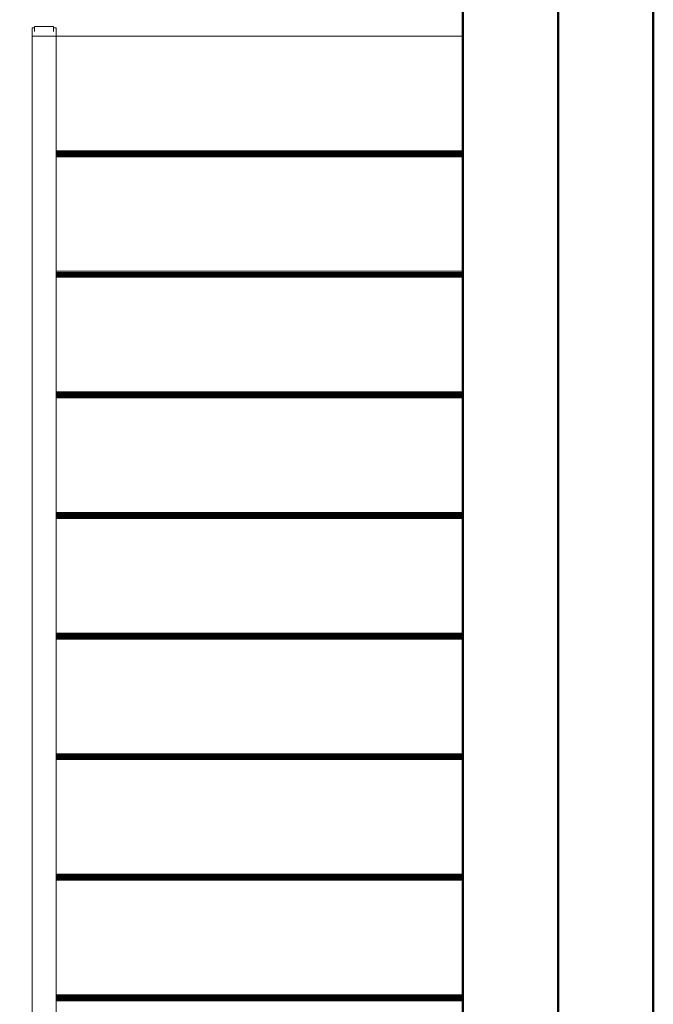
# Model space of a CAD drawing. Header units: millimetres. Extents: x -121 to 21670, y 1231 to 39176.
# Tile 8 of 72: x 12655 to 13986, y 31584 to 33652. Entities that reach past the tile are written whole.
import ezdxf

# ---------------------------------------------------------------- set-up
doc = ezdxf.new("R2010")
doc.units = ezdxf.units.MM
doc.linetypes.add('ADSK_Штриховая_ш3 п1_5', pattern=[225, 150, -75])
for name, color, linetype, lineweight in [('A-DETL-____-MBND', 5, 'ADSK_Штриховая_ш3 п1_5', 20), ('A-GENM-____-OTLN', 13, 'Continuous', 20), ('A-PART-____-OTLN', 2, 'Continuous', 20), ('A-WALL-____-MCUT', 113, 'Continuous', 50), ('A-WALL-____-OTLN', 113, 'Continuous', 20), ('S-STRS-____-OTLN', 31, 'Continuous', 20), ('Ограждение', 7, 'Continuous', 20)]:
    doc.layers.add(name, color=color, linetype=linetype, lineweight=lineweight)

# ---------------------------------------------------------------- blocks, each defined once
blk = doc.blocks.new('Прямая форма - V line-608712-В_Этаж 02_Канализация')
at = {"layer": 'Ограждение', "color": 253}
for p, q in [((-85, -4.4), (-85, 2272.1)), ((-35, -4.4), (-35, 2269.3)), ((-85, -22), (-85, -4.4)), ((-35, -4.4), (-85, -4.4)), ((-35, -22), (-35, -4.4)), ((-80, -22), (-85, -22)), ((-35, -22), (-40, -22))]:
    blk.add_line(p, q, dxfattribs=at)
blk = doc.blocks.new('Прямая форма - Steel - Structural-608713-В_Этаж 02_Канализация')
blk.add_blockref('Прямая форма - V line-608712-В_Этаж 02_Канализация', (0, 0))
blk = doc.blocks.new('Прямая форма - V line-608728-В_Этаж 02_Канализация')
at = {"layer": 'Ограждение', "color": 253}
for p, q in [((-80, -13.9), (-80, -24.4)), ((-40, -13.9), (-40, -24.4)), ((-40, -24.4), (-80, -24.4))]:
    blk.add_line(p, q, dxfattribs=at)
blk = doc.blocks.new('Прямая форма - Steel - Structural-608729-В_Этаж 02_Канализация')
blk.add_blockref('Прямая форма - V line-608728-В_Этаж 02_Канализация', (0, 0))
blk = doc.blocks.new('Прямая форма - RAILING - 017-608760-В_Этаж 02_Канализация')
for name in ['Прямая форма - Steel - Structural-608713-В_Этаж 02_Канализация', 'Прямая форма - Steel - Structural-608729-В_Этаж 02_Канализация']:
    blk.add_blockref(name, (0, 0))
blk = doc.blocks.new('Family - V line-608783-В_Этаж 02_Канализация')
at = {"layer": 'A-PART-____-OTLN', "color": 253}
for p, q in [((-85, -4.4), (-85, 2272.1)), ((-35, -4.4), (-35, 2269.3)), ((-85, -22), (-85, -4.4)), ((-35, -4.4), (-85, -4.4)), ((-35, -22), (-35, -4.4)), ((-80, -22), (-85, -22)), ((-35, -22), (-40, -22))]:
    blk.add_line(p, q, dxfattribs=at)
blk = doc.blocks.new('Family - Steel - Structural-608784-В_Этаж 02_Канализация')
blk.add_blockref('Family - V line-608783-В_Этаж 02_Канализация', (0, 0))
blk = doc.blocks.new('Family - V line-608807-В_Этаж 02_Канализация')
at = {"layer": 'A-PART-____-OTLN', "color": 253}
for p, q in [((-80, -13.9), (-80, -24.4)), ((-40, -13.9), (-40, -24.4)), ((-40, -24.4), (-80, -24.4))]:
    blk.add_line(p, q, dxfattribs=at)
blk = doc.blocks.new('Family - Steel - Structural-608808-В_Этаж 02_Канализация')
blk.add_blockref('Family - V line-608807-В_Этаж 02_Канализация', (0, 0))
blk = doc.blocks.new('Family - V line-609069-В_Этаж 02_Канализация')
at = {"layer": 'S-STRS-____-OTLN', "color": 253}
for p, q in [((-1840, 215), (-1840, 215.2)), ((-985, 215.2), (-1840, 215.2)), ((-1840, 214.4), (-1840, 215)), ((-985, 215), (-1840, 215)), ((-985, 214.4), (-1840, 214.4)), ((-985, 213.5), (-1840, 213.5)), ((-985, 212.3), (-1840, 212.3)), ((-985, 210.7), (-1840, 210.7)), ((-985, 208.9), (-1840, 208.9)), ((-985, 207), (-1840, 207)), ((-985, 204.9), (-1840, 204.9)), ((-985, 202.7), (-1840, 202.7)), ((-985, -38.1), (-1840, -38.1))]:
    blk.add_line(p, q, dxfattribs=at)
blk = doc.blocks.new('Family - Timber - Floor-609070-В_Этаж 02_Канализация')
blk.add_blockref('Family - V line-609069-В_Этаж 02_Канализация', (0, 0))
blk = doc.blocks.new('Family - V line-609071-В_Этаж 02_Канализация')
at = {"layer": 'S-STRS-____-OTLN', "color": 253}
for p, q in [((-985, 1735.2), (-1840, 1735.2)), ((-985, 1735), (-1840, 1735)), ((-985, 1734.4), (-1840, 1734.4)), ((-985, 1733.5), (-1840, 1733.5)), ((-985, 1732.3), (-1840, 1732.3)), ((-985, 1730.7), (-1840, 1730.7)), ((-985, 1728.9), (-1840, 1728.9)), ((-985, 1727), (-1840, 1727)), ((-985, 1724.9), (-1840, 1724.9)), ((-985, 1722.7), (-1840, 1722.7))]:
    blk.add_line(p, q, dxfattribs=at)
blk = doc.blocks.new('Family - Timber - Floor-609072-В_Этаж 02_Канализация')
blk.add_blockref('Family - V line-609071-В_Этаж 02_Канализация', (0, 0))
blk = doc.blocks.new('Family - V line-609081-В_Этаж 02_Канализация')
at = {"layer": 'S-STRS-____-OTLN', "color": 253}
for p, q in [((-985, 1228.5), (-1840, 1228.5)), ((-985, 1228.3), (-1840, 1228.3)), ((-985, 1227.8), (-1840, 1227.8)), ((-985, 1226.9), (-1840, 1226.9)), ((-985, 1225.6), (-1840, 1225.6)), ((-985, 1224.1), (-1840, 1224.1)), ((-985, 1222.3), (-1840, 1222.3)), ((-985, 1220.3), (-1840, 1220.3)), ((-985, 1218.2), (-1840, 1218.2)), ((-985, 1216), (-1840, 1216))]:
    blk.add_line(p, q, dxfattribs=at)
blk = doc.blocks.new('Family - Timber - Floor-609082-В_Этаж 02_Канализация')
blk.add_blockref('Family - V line-609081-В_Этаж 02_Канализация', (0, 0))
blk = doc.blocks.new('Family - V line-609085-В_Этаж 02_Канализация')
at = {"layer": 'S-STRS-____-OTLN', "color": 253}
for p, q in [((-985, 1988.5), (-1840, 1988.5)), ((-985, 1988.3), (-1840, 1988.3)), ((-985, 1987.8), (-1840, 1987.8)), ((-985, 1986.9), (-1840, 1986.9)), ((-985, 1985.6), (-1840, 1985.6)), ((-985, 1984.1), (-1840, 1984.1)), ((-985, 1982.3), (-1840, 1982.3)), ((-985, 1980.3), (-1840, 1980.3)), ((-985, 1978.2), (-1840, 1978.2)), ((-985, 1976), (-1840, 1976))]:
    blk.add_line(p, q, dxfattribs=at)
blk = doc.blocks.new('Family - Timber - Floor-609086-В_Этаж 02_Канализация')
blk.add_blockref('Family - V line-609085-В_Этаж 02_Канализация', (0, 0))
blk = doc.blocks.new('Family - V line-609099-В_Этаж 02_Канализация')
at = {"layer": 'S-STRS-____-OTLN', "color": 253}
for p, q in [((-985, 975.2), (-1840, 975.2)), ((-985, 975), (-1840, 975)), ((-985, 974.4), (-1840, 974.4)), ((-985, 973.5), (-1840, 973.5)), ((-985, 972.3), (-1840, 972.3)), ((-985, 970.7), (-1840, 970.7)), ((-985, 968.9), (-1840, 968.9)), ((-985, 967), (-1840, 967)), ((-985, 964.9), (-1840, 964.9)), ((-985, 962.7), (-1840, 962.7))]:
    blk.add_line(p, q, dxfattribs=at)
blk = doc.blocks.new('Family - Timber - Floor-609100-В_Этаж 02_Канализация')
blk.add_blockref('Family - V line-609099-В_Этаж 02_Канализация', (0, 0))
blk = doc.blocks.new('Family - V line-609109-В_Этаж 02_Канализация')
at = {"layer": 'S-STRS-____-OTLN', "color": 253}
for p, q in [((-985, 1481.9), (-1840, 1481.9)), ((-985, 1481.7), (-1840, 1481.7)), ((-985, 1481.1), (-1840, 1481.1)), ((-985, 1480.2), (-1840, 1480.2)), ((-985, 1478.9), (-1840, 1478.9)), ((-985, 1477.4), (-1840, 1477.4)), ((-985, 1475.6), (-1840, 1475.6)), ((-985, 1473.6), (-1840, 1473.6)), ((-985, 1471.5), (-1840, 1471.5)), ((-985, 1469.4), (-1840, 1469.4))]:
    blk.add_line(p, q, dxfattribs=at)
blk = doc.blocks.new('Family - Timber - Floor-609110-В_Этаж 02_Канализация')
blk.add_blockref('Family - V line-609109-В_Этаж 02_Канализация', (0, 0))
blk = doc.blocks.new('Family - V line-609111-В_Этаж 02_Канализация')
at = {"layer": 'S-STRS-____-OTLN', "color": 253}
for p, q in [((-985, 468.5), (-1840, 468.5)), ((-985, 468.3), (-1840, 468.3)), ((-985, 467.8), (-1840, 467.8)), ((-985, 466.9), (-1840, 466.9)), ((-985, 465.6), (-1840, 465.6)), ((-985, 464.1), (-1840, 464.1)), ((-985, 462.3), (-1840, 462.3)), ((-985, 460.3), (-1840, 460.3)), ((-985, 458.2), (-1840, 458.2)), ((-985, 456), (-1840, 456))]:
    blk.add_line(p, q, dxfattribs=at)
blk = doc.blocks.new('Family - Timber - Floor-609112-В_Этаж 02_Канализация')
blk.add_blockref('Family - V line-609111-В_Этаж 02_Канализация', (0, 0))
blk = doc.blocks.new('Family - V line-609113-В_Этаж 02_Канализация')
at = {"layer": 'S-STRS-____-OTLN', "color": 253}
for p, q in [((-985, 721.9), (-1840, 721.9)), ((-985, 721.7), (-1840, 721.7)), ((-985, 721.1), (-1840, 721.1)), ((-985, 720.2), (-1840, 720.2)), ((-985, 718.9), (-1840, 718.9)), ((-985, 717.4), (-1840, 717.4)), ((-985, 715.6), (-1840, 715.6)), ((-985, 713.6), (-1840, 713.6)), ((-985, 711.5), (-1840, 711.5)), ((-985, 709.4), (-1840, 709.4))]:
    blk.add_line(p, q, dxfattribs=at)
blk = doc.blocks.new('Family - Timber - Floor-609114-В_Этаж 02_Канализация')
blk.add_blockref('Family - V line-609113-В_Этаж 02_Канализация', (0, 0))
blk = doc.blocks.new('Family - STAIR - 001-609129-В_Этаж 02_Канализация')
for name in ['Family - Timber - Floor-609086-В_Этаж 02_Канализация', 'Family - Timber - Floor-609072-В_Этаж 02_Канализация', 'Family - Timber - Floor-609110-В_Этаж 02_Канализация', 'Family - Timber - Floor-609082-В_Этаж 02_Канализация', 'Family - Timber - Floor-609100-В_Этаж 02_Канализация', 'Family - Timber - Floor-609114-В_Этаж 02_Канализация', 'Family - Timber - Floor-609112-В_Этаж 02_Канализация', 'Family - Timber - Floor-609070-В_Этаж 02_Канализация']:
    blk.add_blockref(name, (0, 0))
blk = doc.blocks.new('Family - V line-609167-В_Этаж 02_Канализация')
at = {"layer": 'A-DETL-____-MBND', "color": 253}
for p, q in [((-1840, 215), (-1840, 215.2)), ((-985, 215.2), (-1840, 215.2)), ((-1840, 214.4), (-1840, 215)), ((-985, 215), (-1840, 215)), ((-985, 214.4), (-1840, 214.4)), ((-985, 213.5), (-1840, 213.5)), ((-985, 212.3), (-1840, 212.3)), ((-985, 210.7), (-1840, 210.7)), ((-985, 208.9), (-1840, 208.9)), ((-985, 207), (-1840, 207)), ((-985, 204.9), (-1840, 204.9)), ((-985, 202.7), (-1840, 202.7)), ((-985, -38.1), (-1840, -38.1))]:
    blk.add_line(p, q, dxfattribs=at)
blk = doc.blocks.new('Family - Timber - Floor-609168-В_Этаж 02_Канализация')
blk.add_blockref('Family - V line-609167-В_Этаж 02_Канализация', (0, 0))
blk = doc.blocks.new('Прямая форма - V line-610729-В_Этаж 02_Канализация')
at = {"layer": 'A-WALL-____-MCUT', "color": 9}
for p, q in [((3630, 0), (400, 0)), ((400, -200), (3630, -200))]:
    blk.add_line(p, q, dxfattribs=at)
blk = doc.blocks.new('Прямая форма - SW - 012-610730-В_Этаж 02_Канализация')
blk.add_blockref('Прямая форма - V line-610729-В_Этаж 02_Канализация', (0, 0))
blk = doc.blocks.new('Прямая форма - Timber - Floor-611369-В_Этаж 02_Канализация')
at = {"layer": 'A-DETL-____-MBND', "color": 253}
for p, q in [((-1300, -5370), (-1105, -5370)), ((-1055, -5370), (-200, -5370))]:
    blk.add_line(p, q, dxfattribs=at)
blk = doc.blocks.new('Прямая форма - SLA - 009-611372-В_Этаж 02_Канализация')
blk.add_blockref('Прямая форма - Timber - Floor-611369-В_Этаж 02_Канализация', (0, 0))
blk = doc.blocks.new('Family - Timber - Floor-611376-В_Этаж 02_Канализация')
at = {"layer": 'A-DETL-____-MBND', "color": 253}
for p, q in [((-1300, -5370), (-1105, -5370)), ((-1055, -5370), (-200, -5370))]:
    blk.add_line(p, q, dxfattribs=at)
blk = doc.blocks.new('Прямая форма - V line-611828-В_Этаж 02_Канализация')
at = {"layer": 'A-WALL-____-MCUT', "color": 9}
for p, q in [((3630, 200), (400, 200)), ((400, 0), (3630, 0))]:
    blk.add_line(p, q, dxfattribs=at)
blk = doc.blocks.new('Прямая форма - SW - 012-611829-В_Этаж 02_Канализация')
blk.add_blockref('Прямая форма - V line-611828-В_Этаж 02_Канализация', (0, 0))
blk = doc.blocks.new('V line_ifc_RVT-1-В_Этаж 02_Канализация')
at = {"layer": 'A-GENM-____-OTLN', "color": 253, "lineweight": 20}
blk.add_blockref('Прямая форма - SLA - 009-611372-В_Этаж 02_Канализация', (33863.2, 38987.6), dxfattribs=at)
at = {"layer": 'A-PART-____-OTLN', "color": 253, "lineweight": 20}
blk.add_blockref('Family - Timber - Floor-611376-В_Этаж 02_Канализация', (33863.2, 38987.6), dxfattribs=at)
at = {"layer": 'A-PART-____-OTLN', "color": 253, "lineweight": 20, "rotation": 180}
for name, p in [('Family - Steel - Structural-608784-В_Этаж 02_Канализация', (32723.2, 33613.2)), ('Family - Steel - Structural-608808-В_Этаж 02_Канализация', (32723.2, 33613.2)), ('Family - Timber - Floor-609168-В_Этаж 02_Канализация', (31823.2, 33579.5))]:
    blk.add_blockref(name, p, dxfattribs=at)
at = {"layer": 'A-WALL-____-OTLN', "color": 253, "lineweight": 20, "rotation": 90}
for name, p in [('Прямая форма - SW - 012-610730-В_Этаж 02_Канализация', (33663.2, 30037.6)), ('Прямая форма - SW - 012-611829-В_Этаж 02_Канализация', (34063.2, 30037.6))]:
    blk.add_blockref(name, p, dxfattribs=at)
at = {"layer": 'S-STRS-____-OTLN', "color": 253, "lineweight": 20, "rotation": 180}
blk.add_blockref('Family - STAIR - 001-609129-В_Этаж 02_Канализация', (31823.2, 33579.5), dxfattribs=at)
at = {"layer": 'Ограждение', "color": 253, "lineweight": 20, "rotation": 180}
blk.add_blockref('Прямая форма - RAILING - 017-608760-В_Этаж 02_Канализация', (32723.2, 33613.2), dxfattribs=at)

msp = doc.modelspace()

# ---------------------------------------------------------------- block references
at = {"lineweight": 9}
msp.add_blockref('V line_ifc_RVT-1-В_Этаж 02_Канализация', (-20077.1477, 0), dxfattribs=at)

doc.saveas('drawing.dxf')
